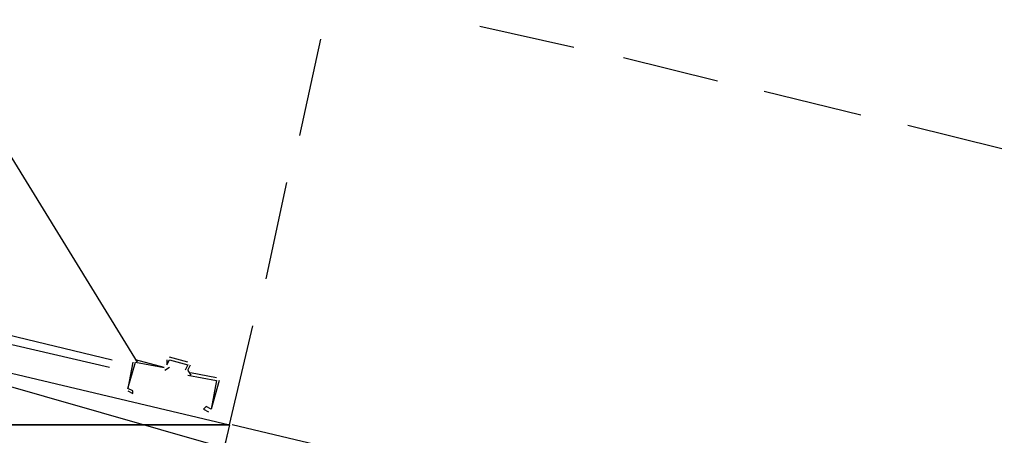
# Model space of a CAD drawing. Header units: feet. Extents: x -79 to 198, y -22 to 181.
# Tile 30 of 96: x 99.34 to 104.37, y 62.9 to 65.02. Entities that reach past the tile are written whole.
import ezdxf

# ---------------------------------------------------------------- set-up
doc = ezdxf.new("R2010")
doc.units = ezdxf.units.FT
for name, color, linetype in [('A-AREA-UNIDAD', 30, 'CONTINUOUS'), ('A-LINEA', 7, 'CONTINUOUS'), ('A-MURO-CONCRETO', 8, 'CONTINUOUS')]:
    doc.layers.add(name, color=color, linetype=linetype)

msp = doc.modelspace()

# ---------------------------------------------------------------- linework, layer by layer
at = {"layer": 'A-AREA-UNIDAD'}
msp.add_lwpolyline([(94.8, 67.6089), (93.968, 63.9644), (92.928, 63.9289), (91.968, 64.16), (91.36, 61.76), (92.032, 61.5644), (92.08, 61.2089), (94.048, 59.1644), (94.368, 59.0933), (94.368, 58.72), (95.648, 57.6533), (96.032, 57.6), (97.44, 63.4489), (97.68, 63.6089), (100.352, 62.8444), (98.848, 56.64), (99.008, 56.6044), (99.008, 55.6089), (96.88, 46.6489), (98.592, 46.2044), (98.592, 45.2444)], dxfattribs=at)
at = {"layer": 'A-LINEA'}
for p, q in [((97.7204, 66.8869), (99.9411, 63.2719)), ((101.6933, 64.9911), (102.1733, 64.8844)), ((100.7733, 64.4311), (100.88, 64.9244)), ((102.4267, 64.8311), (102.9067, 64.7111)), ((103.1467, 64.6578), (103.64, 64.5378)), ((103.88, 64.4844), (104.36, 64.3644)), ((100.6, 63.6978), (100.7067, 64.1911)), ((97.36, 63.8711), (99.8133, 63.2844)), ((99.8, 63.2444), (97.4, 63.8044)), ((100.4133, 62.9511), (100.5333, 63.4578)), ((100.08, 63.2444), (99.9333, 63.2844)), ((99.9333, 63.2711), (99.9333, 63.2711)), ((100.08, 63.2578), (100.08, 63.2578)), ((100.0933, 63.2844), (100.0933, 63.2578)), ((100.2, 63.2711), (100.1067, 63.2978)), ((100.1067, 63.2844), (100.1067, 63.2844)), ((100.2, 63.2311), (100.2133, 63.2578)), ((100.2, 63.2578), (100.2, 63.2578)), ((100.0821, 63.2316), (100.1061, 63.2465)), ((100.2005, 63.229), (100.2154, 63.205)), ((100.2133, 63.2311), (100.2133, 63.2311)), ((100.3467, 63.1911), (100.2133, 63.2178)), ((100.3467, 63.1778), (100.3467, 63.1778)), ((113.5867, 59.8311), (100.4267, 62.9511))]:
    msp.add_line(p, q, dxfattribs=at)
for points in [[(100.4133, 62.9511), (98.88, 56.4711), (95.96, 57.1511), (97.4933, 63.6444), (100.4133, 62.9511)], [(99.92, 63.2711), (99.8933, 63.1378), (99.8933, 63.1378)], [(99.8933, 63.1244), (99.92, 63.1111), (99.92, 63.1244), (99.8933, 63.1378), (99.9333, 63.2711), (100.08, 63.2444)], [(100.0933, 63.2578), (100.1067, 63.2844), (100.2, 63.2578), (100.1867, 63.2311)], [(100.2, 63.2044), (100.3467, 63.1778), (100.32, 63.0311), (100.2933, 63.0444), (100.28, 63.0311), (100.3067, 63.0178)], [(100.36, 63.1778), (100.32, 63.0311), (100.32, 63.0311)]]:
    msp.add_lwpolyline(points, dxfattribs=at)
at = {"layer": 'A-MURO-CONCRETO'}
for points in [[(97.4933, 63.6444), (100.4133, 62.9511), (97.3333, 62.9511), (97.4933, 63.6444), (97.4933, 63.6444)], [(97.3333, 62.9511), (100.4133, 62.9511), (99.0533, 57.1511), (97.3333, 62.9511), (97.3333, 62.9511)]]:
    msp.add_lwpolyline(points, dxfattribs=at)

doc.saveas('drawing.dxf')
